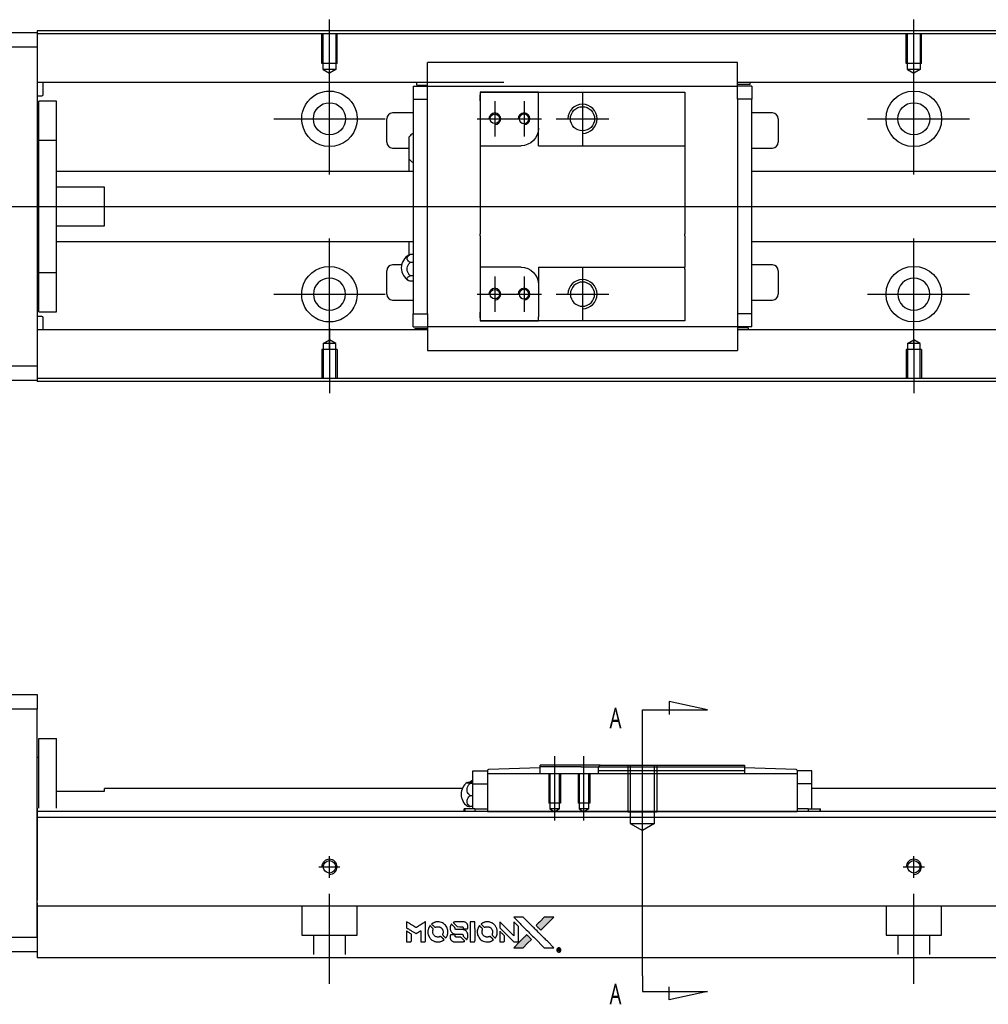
# Model space of a CAD drawing. Header units: millimetres. Extents: x -295 to 3135, y -1402 to 860.
# Tile 2 of 31: x -26 to 140, y -1397 to -1229. Entities that reach past the tile are written whole.
import ezdxf
from ezdxf.lldxf.tags import DXFTag

# ---------------------------------------------------------------- set-up
doc = ezdxf.new("R2010")
doc.units = ezdxf.units.MM
doc.layers.get('0').update_dxf_attribs({"linetype": 'CONTINUOUS'})
doc.styles.add('CHN', font='Microsoft JhengHei.ttf')
tags = doc.linetypes.add('DASHED', pattern=[25.72, 12.86, -12.86]).pattern_tags.tags
tags[6:7] = [DXFTag(74, 4), DXFTag(75, 0), DXFTag(340, '0'), DXFTag(46, 0.0), DXFTag(50, 0.0), DXFTag(44, 0.0), DXFTag(45, 0.0)]
tags[4:5] = [DXFTag(74, 4), DXFTag(75, 0), DXFTag(340, '0'), DXFTag(46, 0.0), DXFTag(50, 0.0), DXFTag(44, 0.0), DXFTag(45, 0.0)]
tags = doc.linetypes.add('HIDDEN', pattern=[0.5, 0.25, -0.25]).pattern_tags.tags
tags[6:7] = [DXFTag(74, 4), DXFTag(75, 0), DXFTag(340, '0'), DXFTag(46, 0.0), DXFTag(50, 0.0), DXFTag(44, 0.0), DXFTag(45, 0.0)]
tags[4:5] = [DXFTag(74, 4), DXFTag(75, 0), DXFTag(340, '0'), DXFTag(46, 0.0), DXFTag(50, 0.0), DXFTag(44, 0.0), DXFTag(45, 0.0)]

# ---------------------------------------------------------------- blocks, each defined once
blk = doc.blocks.new('MosionX logo(完整正式版)')
h = blk.add_hatch(color=22)
h.dxf.hatch_style = 1
h.paths.add_polyline_path([(-1416, 1831), (-1517, 1831), (-1619, 1831), (-1707, 1742, 0.000288), (-1740, 1709, 0.000479), (-1769, 1680, 0.000013), (-1794, 1654, 0.197177), (-1794, 1654, 0.197497), (-1794, 1653, 0.00004), (-1779, 1638, 0.000834), (-1763, 1622, 0.000506), (-1744, 1603), (-1694, 1552), (-1555, 1692)])
h.paths.add_polyline_path([(-1892, 1355), (-1942, 1405, 0.000476), (-1962, 1424, 0.000789), (-1978, 1441, 0.000035), (-1993, 1455, 0.19758), (-1993, 1456, 0.198396), (-1994, 1455, 0.000019), (-2014, 1435, 0.000582), (-2036, 1413, 0.000351), (-2062, 1387, 0.000108), (-2174, 1275, 0.000692), (-2230, 1218, 0.000077), (-2269, 1179, 0.197527), (-2269, 1178, 0.410181), (-2269, 1177, 0.000493), (-2248, 1177, 0.002424), (-2219, 1177, 0.000529), (-2169, 1177), (-2070, 1177), (-1981, 1266)])
at = {"color": 22}
for points in [[(-4562, 1668), (-4562, 1603), (-4545, 1592, -0.000297), (-4534, 1586, -0.000037), (-4510, 1571, -0.000043), (-4482, 1554, -0.000036), (-4452, 1535, 0.000044), (-4422, 1517, 0.000063), (-4396, 1501, 0.000035), (-4374, 1488, 0.0009), (-4368, 1484), (-4360, 1479), (-4348, 1486, 0.001175), (-4342, 1490, 0.000208), (-4329, 1498, 0.000225), (-4315, 1506, 0.000203), (-4300, 1516, -0.000711), (-4286, 1525, -0.001119), (-4274, 1532, -0.000263), (-4263, 1539, -0.04589), (-4262, 1539, -0.519312), (-4261, 1539, -0.001914), (-4261, 1521, -0.003124), (-4260, 1493, -0.000285), (-4260, 1421), (-4260, 1303), (-4219, 1303, 0.001727), (-4189, 1303, 0.025279), (-4179, 1303, 0.073886), (-4173, 1305, 0.07426), (-4167, 1308, 0.03264), (-4166, 1310, 0.01784), (-4164, 1311, 0.017712), (-4163, 1313, 0.026854), (-4162, 1315), (-4160, 1319), (-4160, 1526), (-4159, 1733), (-4162, 1731, -0.004595), (-4163, 1730, -0.00016), (-4169, 1726, -0.000298), (-4177, 1722, -0.000208), (-4185, 1717, 0.000986), (-4210, 1701, 0.00025), (-4250, 1676, 0.000268), (-4292, 1650, 0.000436), (-4329, 1627, -0.002932), (-4341, 1619, -0.004718), (-4351, 1613, -0.001113), (-4360, 1608, -0.227179), (-4361, 1608, -0.045982), (-4362, 1608, -0.000145), (-4374, 1616, -0.000825), (-4387, 1624, -0.000517), (-4403, 1634, 0.000056), (-4458, 1668, 0.000289), (-4488, 1687, 0.000481), (-4511, 1701, 0.000418), (-4535, 1715), (-4562, 1732)], [(-3917, 1731, 0.024131), (-3935, 1728, 0.022344), (-3954, 1723, 0.021883), (-3972, 1717, 0.020884), (-3990, 1709, 0.010669), (-4000, 1703, 0.010389), (-4011, 1697, 0.010913), (-4020, 1692, 0.022227), (-4026, 1687), (-4029, 1685), (-3996, 1653, 0.002452), (-3984, 1640, 0.003628), (-3972, 1630, 0.001662), (-3963, 1621, 0.070159), (-3960, 1619, 0.047671), (-3958, 1618, 0.018624), (-3956, 1618, 0.017921), (-3953, 1617, 0.018804), (-3950, 1617, 0.018255), (-3946, 1617, 0.041312), (-3943, 1617, 0.037164), (-3939, 1618, 0.012342), (-3935, 1620, -0.015101), (-3924, 1624, -0.035998), (-3916, 1626, -0.033244), (-3907, 1627, -0.011249), (-3894, 1627, -0.004059), (-3883, 1627, -0.019693), (-3877, 1627, -0.027943), (-3872, 1626, -0.014411), (-3866, 1624, -0.033089), (-3851, 1619, -0.033887), (-3838, 1613, -0.034021), (-3825, 1604, -0.033942), (-3814, 1594, -0.02816), (-3804, 1582, -0.035032), (-3796, 1570, -0.035269), (-3790, 1557, -0.029196), (-3785, 1543, -0.037862), (-3782, 1526, -0.043657), (-3782, 1510, -0.043064), (-3784, 1494, -0.035184), (-3790, 1477, 0.033699), (-3792, 1470, 0.052815), (-3793, 1463, 0.059167), (-3793, 1456, 0.058972), (-3791, 1450, 0.059208), (-3788, 1445, 0.021125), (-3783, 1439, 0.008691), (-3773, 1429, 0.000851), (-3749, 1405, 0.001873), (-3736, 1393, 0.013884), (-3730, 1387, 0.022355), (-3726, 1385, 0.341453), (-3725, 1385, 0.073011), (-3722, 1388, 0.004587), (-3714, 1399, 0.00748), (-3707, 1411, 0.016837), (-3702, 1420, 0.028606), (-3692, 1443, 0.031352), (-3685, 1465, 0.031004), (-3681, 1489, 0.0268), (-3680, 1514, 0.026698), (-3681, 1541, 0.03002), (-3686, 1566, 0.030357), (-3693, 1590, 0.028554), (-3703, 1614, 0.062944), (-3732, 1658, 0.062206), (-3772, 1694, 0.062448), (-3819, 1719, 0.064355), (-3870, 1731, 0.017377), (-3880, 1731, 0.008369), (-3893, 1731, 0.008367), (-3907, 1731, 0.01757)], [(-3516, 1731, 0.018538), (-3522, 1730, 0.010695), (-3530, 1729, 0.01068), (-3538, 1727, 0.017678), (-3544, 1725, 0.013849), (-3551, 1722, 0.011814), (-3559, 1719, 0.004513), (-3566, 1716, 0.290035), (-3566, 1715, 0.196418), (-3566, 1714, 0.000124), (-3554, 1702, 0.001477), (-3540, 1688, 0.000898), (-3524, 1671), (-3481, 1629), (-3427, 1628, -0.001471), (-3387, 1628, -0.028714), (-3374, 1627, -0.097073), (-3367, 1625, -0.084199), (-3361, 1620, -0.042698), (-3359, 1616, -0.053912), (-3357, 1612, -0.051004), (-3356, 1608, -0.032967), (-3355, 1602, 0.00807), (-3355, 1600, 0.003023), (-3355, 1596, 0.002994), (-3355, 1592, 0.003629), (-3355, 1588), (-3354, 1579), (-3313, 1579, 0.001618), (-3293, 1579, 0.005206), (-3280, 1579, 0.00535), (-3271, 1579, 0.060675), (-3268, 1580, 0.048484), (-3266, 1581, 0.02389), (-3264, 1582, 0.022812), (-3261, 1584, 0.02462), (-3259, 1586, 0.061781), (-3255, 1591, 0.080179), (-3253, 1596, 0.048561), (-3252, 1604, 0.010021), (-3251, 1619, 0.016602), (-3252, 1638, 0.031409), (-3254, 1653, 0.036474), (-3258, 1666, 0.03439), (-3263, 1679, 0.065928), (-3277, 1699, 0.069066), (-3296, 1715, 0.065697), (-3319, 1725, 0.051559), (-3346, 1731, 0.020904), (-3360, 1731, 0.000451), (-3431, 1731, 0.000419), (-3502, 1732, 0.022759)], [(-3202, 1517), (-3202, 1303), (-3160, 1303), (-3118, 1303), (-3113, 1306, 0.071429), (-3109, 1309, 0.054799), (-3105, 1313, 0.053585), (-3102, 1318, 0.060698), (-3101, 1323, 0.033975), (-3100, 1332, 0.000112), (-3100, 1441, 0.000726), (-3100, 1548, 0.001084), (-3101, 1641), (-3102, 1732), (-3152, 1732), (-3202, 1732)], [(-2860, 1730, 0.023681), (-2878, 1728, 0.022402), (-2896, 1723, 0.021929), (-2914, 1717, 0.020503), (-2931, 1709, 0.013745), (-2941, 1704, 0.009767), (-2952, 1698, 0.009658), (-2962, 1691, 0.027804), (-2968, 1687), (-2971, 1685), (-2939, 1653, 0.002053), (-2924, 1638, 0.006738), (-2914, 1628, 0.007826), (-2907, 1622, 0.063909), (-2903, 1619, 0.061532), (-2897, 1617, 0.068674), (-2891, 1617, 0.052072), (-2885, 1618, 0.019648), (-2875, 1621, -0.018366), (-2864, 1624, -0.0288), (-2854, 1626, -0.029061), (-2844, 1627, -0.019155), (-2832, 1627, -0.053809), (-2807, 1624, -0.058833), (-2784, 1615, -0.058566), (-2764, 1601, -0.052525), (-2746, 1582, -0.044733), (-2737, 1566, -0.040573), (-2729, 1547, -0.041123), (-2725, 1529, -0.04951), (-2725, 1511, -0.017369), (-2725, 1502, -0.024255), (-2727, 1495, -0.023787), (-2729, 1487, -0.015798), (-2732, 1479, 0.010631), (-2734, 1474, 0.033653), (-2735, 1470, 0.037806), (-2736, 1467, 0.016307), (-2736, 1462, 0.068179), (-2734, 1453, 0.095747), (-2731, 1446, 0.033418), (-2722, 1436, 0.002133), (-2695, 1409, 0.001452), (-2680, 1395, 0.012393), (-2673, 1388, 0.020479), (-2668, 1385, 0.344362), (-2667, 1385, 0.074287), (-2663, 1388, 0.005454), (-2656, 1400, 0.008391), (-2649, 1412, 0.017097), (-2643, 1422, 0.027375), (-2635, 1442, 0.02835), (-2628, 1463, 0.027723), (-2624, 1485, 0.023913), (-2623, 1509, 0.027047), (-2623, 1537, 0.031685), (-2627, 1563, 0.032425), (-2634, 1588, 0.031013), (-2644, 1612, 0.037914), (-2661, 1641, 0.040153), (-2682, 1667, 0.039834), (-2707, 1688, 0.036173), (-2736, 1707, 0.040752), (-2765, 1719, 0.035885), (-2796, 1728, 0.035491), (-2828, 1731, 0.037615)], [(-2572, 1669), (-2572, 1604), (-2422, 1453), (-2271, 1303), (-2229, 1303, 0.0008), (-2202, 1303, 0.010795), (-2192, 1303, 0.030495), (-2186, 1304, 0.080372), (-2183, 1305, 0.03816), (-2179, 1308, 0.041799), (-2176, 1310, 0.042486), (-2174, 1314, 0.042078), (-2172, 1317, 0.099276), (-2170, 1322, 0.003302), (-2170, 1343, 0.002586), (-2170, 1380, 0.000204), (-2170, 1477), (-2170, 1633), (-2221, 1683), (-2271, 1733), (-2271, 1583), (-2272, 1433), (-2419, 1582, 0.000253), (-2476, 1639, 0.000412), (-2524, 1687, 0.000041), (-2567, 1730, 0.041338), (-2570, 1732), (-2572, 1734)], [(-2150, 1708, -0.000056), (-2089, 1647, -0.000021), (-2004, 1562, -0.000021), (-1911, 1469, -0.000025), (-1823, 1381), (-1619, 1177), (-1518, 1177), (-1417, 1177), (-1553, 1315, 0.000274), (-1619, 1381, 0.000123), (-1705, 1467, 0.000121), (-1797, 1559, 0.000165), (-1879, 1641), (-2068, 1831), (-2170, 1831), (-2272, 1831)], [(-1707, 1742, 0.000288), (-1740, 1709, 0.000479), (-1769, 1680, 0.000013), (-1794, 1654, 0.197177), (-1794, 1654, 0.197497), (-1794, 1653, 0.00004), (-1779, 1638, 0.000836), (-1763, 1622, 0.000505), (-1744, 1603), (-1694, 1552), (-1555, 1692), (-1416, 1831), (-1517, 1831), (-1619, 1831)], [(-4562, 1417), (-4562, 1303), (-4521, 1303, 0.000842), (-4494, 1303, 0.010591), (-4484, 1303, 0.028995), (-4479, 1303, 0.069543), (-4475, 1305, 0.051063), (-4471, 1307, 0.039932), (-4468, 1310, 0.039414), (-4465, 1314, 0.045845), (-4462, 1318, 0.094811), (-4461, 1322, 0.007124), (-4461, 1333, 0.004713), (-4461, 1352, 0.000534), (-4461, 1395), (-4461, 1469), (-4471, 1475, 0.000828), (-4502, 1494, 0.000879), (-4532, 1513, 0.000048), (-4561, 1530, 0.137596), (-4562, 1531, 0.413028), (-4562, 1530, 0.000016), (-4562, 1497, 0.000623), (-4562, 1460, 0.000374)], [(-4068, 1643, 0.064158), (-4094, 1594, 0.06356), (-4108, 1539, 0.064004), (-4107, 1483, 0.066747), (-4091, 1429, 0.04321), (-4073, 1396, 0.044737), (-4050, 1367, 0.044901), (-4021, 1342, 0.044184), (-3989, 1323, 0.026293), (-3965, 1313, 0.033344), (-3941, 1306, 0.033227), (-3917, 1303, 0.025815), (-3890, 1302, 0.023119), (-3864, 1304, 0.031044), (-3841, 1308, 0.031337), (-3819, 1315, 0.024258), (-3796, 1325, 0.015622), (-3788, 1329, 0.008495), (-3778, 1335, 0.008415), (-3769, 1341, 0.020814), (-3763, 1346), (-3760, 1348), (-3791, 1379, 0.002843), (-3814, 1403, 0.033917), (-3823, 1411, 0.087906), (-3831, 1414, 0.073302), (-3839, 1416, 0.022047), (-3843, 1415, 0.026465), (-3847, 1415, 0.022233), (-3851, 1414, 0.009985), (-3857, 1412, -0.039011), (-3876, 1407, -0.044398), (-3896, 1406, -0.045096), (-3915, 1408, -0.04265), (-3934, 1413, -0.071154), (-3961, 1428, -0.068827), (-3983, 1450, -0.068713), (-3998, 1476, -0.070507), (-4005, 1506, -0.028605), (-4006, 1519, -0.031418), (-4005, 1531, -0.031044), (-4002, 1544, -0.02668), (-3998, 1556, 0.038913), (-3996, 1564, 0.043732), (-3995, 1571, 0.047754), (-3995, 1578, 0.075756), (-3997, 1583, 0.07294), (-3999, 1586, 0.003456), (-4006, 1594, 0.005023), (-4017, 1605, 0.002422), (-4030, 1619, 0.000819), (-4042, 1631, 0.001349), (-4053, 1641, 0.0001), (-4062, 1650, 0.205335), (-4062, 1651, 0.219821), (-4063, 1650, 0.002494), (-4064, 1648, 0.007089), (-4066, 1646, 0.004494)], [(-3610, 1675, 0.023289), (-3616, 1665, 0.026845), (-3621, 1655, 0.026047), (-3626, 1644, 0.019751), (-3629, 1631, 0.013249), (-3631, 1624, 0.025169), (-3631, 1618, 0.016532), (-3632, 1611, 0.002937), (-3632, 1598, 0.003317), (-3632, 1586, 0.011808), (-3631, 1578, 0.01777), (-3631, 1572, 0.021476), (-3630, 1567, 0.04325), (-3623, 1544, 0.045753), (-3612, 1523, 0.04649), (-3598, 1505, 0.047672), (-3581, 1490, 0.025315), (-3573, 1485, 0.015208), (-3564, 1480, 0.01512), (-3554, 1476, 0.022488), (-3546, 1473, 0.027857), (-3532, 1469, 0.034138), (-3519, 1467, 0.014286), (-3499, 1467, 0.00124), (-3449, 1467, -0.00103), (-3418, 1467, -0.002552), (-3396, 1466, -0.001594), (-3379, 1466, -0.047676), (-3374, 1466, -0.085307), (-3367, 1463, -0.097789), (-3361, 1457, -0.085947), (-3357, 1450, -0.051339), (-3356, 1440, 0.014634), (-3355, 1436, 0.015028), (-3355, 1433, 0.014927), (-3354, 1430, 0.059415), (-3353, 1429, 0.070595), (-3351, 1425, 0.00028), (-3315, 1389, 0.000111), (-3279, 1352, 0.200239), (-3277, 1352, 0.268906), (-3276, 1352, 0.001866), (-3271, 1361, 0.007532), (-3267, 1370, 0.017818), (-3263, 1376, 0.013256), (-3261, 1383, 0.011636), (-3258, 1391, 0.011528), (-3256, 1399, 0.012303), (-3254, 1407, 0.0423), (-3252, 1419, 0.013657), (-3252, 1437, 0.013857), (-3252, 1455, 0.037428), (-3254, 1468, 0.014927), (-3256, 1477, 0.0122), (-3259, 1486, 0.012518), (-3262, 1494, 0.023062), (-3265, 1501, 0.065961), (-3281, 1525, 0.06055), (-3304, 1545, 0.059676), (-3331, 1559, 0.060497), (-3360, 1567, 0.025683), (-3367, 1567, 0.001528), (-3386, 1567, 0.002124), (-3410, 1568, 0.001173), (-3439, 1568, -0.000809), (-3490, 1568, -0.017164), (-3506, 1568, -0.063931), (-3514, 1570, -0.108429), (-3520, 1573, -0.052941), (-3523, 1577, -0.063675), (-3525, 1582, -0.050562), (-3526, 1587, -0.020337), (-3527, 1595, 0.009897), (-3528, 1599, 0.016482), (-3528, 1603, 0.019019), (-3529, 1606, 0.06043), (-3530, 1608, 0.076267), (-3533, 1613, 0.00054), (-3566, 1646, 0.000307), (-3601, 1680, 0.142594), (-3604, 1681, 0.232419), (-3604, 1681, 0.022995), (-3606, 1680, 0.024627), (-3608, 1678, 0.015407)], [(-3011, 1643, 0.018008), (-3017, 1634, 0.009842), (-3023, 1622, 0.009807), (-3030, 1610, 0.015716), (-3035, 1599, 0.048467), (-3047, 1561, 0.045841), (-3052, 1520, 0.046006), (-3049, 1479, 0.049638), (-3039, 1441, 0.064819), (-3012, 1391, 0.06695), (-2974, 1350, 0.066691), (-2926, 1320, 0.063505), (-2872, 1304, 0.03135), (-2858, 1302, 0.010439), (-2837, 1302, 0.010391), (-2817, 1302, 0.032408), (-2803, 1304, 0.015696), (-2787, 1307, 0.018095), (-2771, 1312, 0.018551), (-2757, 1317, 0.018352), (-2743, 1323, 0.015568), (-2733, 1328, 0.009832), (-2723, 1334, 0.009795), (-2713, 1341, 0.023727), (-2706, 1346), (-2703, 1348), (-2734, 1379, 0.001528), (-2751, 1397, 0.010022), (-2760, 1406, 0.019586), (-2766, 1411, 0.061865), (-2771, 1413, 0.055054), (-2777, 1415, 0.061607), (-2784, 1416, 0.048725), (-2792, 1415, 0.020221), (-2802, 1412, -0.017722), (-2813, 1409, -0.02685), (-2822, 1407, -0.02759), (-2832, 1406, -0.020233), (-2843, 1406, -0.04793), (-2864, 1409, -0.048386), (-2883, 1416, -0.047866), (-2901, 1426, -0.044964), (-2917, 1440, -0.04333), (-2931, 1457, -0.050921), (-2941, 1475, -0.051473), (-2946, 1495, -0.0459), (-2948, 1516, -0.019014), (-2948, 1526, -0.024114), (-2947, 1535, -0.025081), (-2945, 1544, -0.023892), (-2942, 1553, 0.008624), (-2939, 1560, 0.026486), (-2938, 1564, 0.035074), (-2937, 1568, 0.02756), (-2937, 1573, 0.087163), (-2939, 1580, 0.073291), (-2942, 1587, 0.028074), (-2951, 1596, 0.002594), (-2973, 1619), (-3005, 1651)], [(-2572, 1416), (-2572, 1303), (-2530, 1303), (-2488, 1303), (-2483, 1306, 0.03146), (-2480, 1308, 0.026444), (-2478, 1310, 0.026444), (-2476, 1312, 0.031457), (-2475, 1314), (-2472, 1319), (-2471, 1375), (-2471, 1431), (-2521, 1481, 0.000745), (-2540, 1499, 0.001228), (-2556, 1515, 0.000087), (-2571, 1529, 0.195134), (-2571, 1530, 0.412117), (-2572, 1529, 0.000048), (-2572, 1496, 0.00109), (-2572, 1460, 0.000653)], [(-3615, 1454, 0.065483), (-3620, 1451, 0.053271), (-3625, 1447, 0.052018), (-3628, 1443, 0.0556), (-3631, 1437, 0.036839), (-3632, 1434, 0.026922), (-3632, 1430, 0.016905), (-3633, 1424, 0.004317), (-3633, 1416, 0.016369), (-3632, 1397, 0.029936), (-3630, 1382, 0.03418), (-3627, 1369, 0.031327), (-3621, 1356, 0.046935), (-3612, 1340, 0.054053), (-3600, 1327, 0.053701), (-3585, 1317, 0.045364), (-3568, 1309, 0.032479), (-3552, 1305, 0.03386), (-3537, 1303, 0.013578), (-3512, 1303, 0.001155), (-3450, 1303, 0.000413), (-3396, 1303, 0.005008), (-3375, 1304, 0.013199), (-3364, 1304, 0.033956), (-3355, 1305, 0.013909), (-3347, 1308, 0.010864), (-3337, 1310, 0.010938), (-3329, 1313, 0.028702), (-3323, 1316), (-3318, 1318), (-3362, 1362), (-3405, 1406), (-3455, 1406, -0.001504), (-3477, 1406, -0.00328), (-3493, 1406, -0.001901), (-3506, 1406, -0.061333), (-3510, 1407, -0.063621), (-3514, 1409, -0.048633), (-3518, 1412, -0.046769), (-3522, 1415, -0.047961), (-3525, 1420, -0.02678), (-3526, 1424, -0.050957), (-3527, 1427, -0.029398), (-3528, 1431, -0.00401), (-3528, 1441), (-3529, 1456), (-3569, 1456, 0.001061), (-3593, 1456, 0.009147), (-3604, 1455, 0.020721), (-3611, 1455, 0.051619)], [(-2062, 1387, 0.000108), (-2174, 1275, 0.000692), (-2230, 1218, 0.000077), (-2269, 1179, 0.197527), (-2269, 1178, 0.410182), (-2269, 1177, 0.000493), (-2248, 1177, 0.002424), (-2219, 1177, 0.000529), (-2170, 1177), (-2070, 1177), (-1981, 1266), (-1892, 1355), (-1942, 1405, 0.000476), (-1962, 1424, 0.000789), (-1978, 1441, 0.000035), (-1993, 1455, 0.19758), (-1993, 1456, 0.198396), (-1994, 1455, 0.000019), (-2014, 1435, 0.000582), (-2036, 1413, 0.000351)], [(-1319, 1173, 0.082374), (-1332, 1167, 0.083404), (-1342, 1157, 0.082663), (-1349, 1145, 0.07897), (-1351, 1130, 0.084941), (-1349, 1114, 0.08953), (-1341, 1100, 0.090743), (-1329, 1090, 0.090193), (-1313, 1085, 0.10067), (-1296, 1085, 0.099454), (-1281, 1093, 0.097736), (-1269, 1106, 0.09365), (-1263, 1122, 0.07584), (-1263, 1135, 0.068415), (-1267, 1148, 0.068328), (-1274, 1159, 0.075277), (-1283, 1168, 0.059367), (-1291, 1172, 0.048986), (-1300, 1174, 0.048519), (-1310, 1174, 0.055347)], [(-1325, 1129), (-1325, 1104), (-1322, 1104), (-1319, 1104), (-1319, 1114), (-1319, 1125), (-1313, 1125), (-1306, 1126), (-1302, 1119, -0.003356), (-1300, 1116, -0.002757), (-1298, 1113, -0.002784), (-1296, 1110, -0.007382), (-1295, 1108, 0.019487), (-1294, 1105, 0.098302), (-1293, 1104, 0.116932), (-1291, 1104, 0.032798), (-1289, 1104), (-1285, 1104), (-1288, 1108, 0.005748), (-1289, 1111, 0.002522), (-1291, 1114, 0.002495), (-1293, 1117, 0.00334), (-1295, 1120), (-1299, 1126), (-1296, 1128, 0.066516), (-1292, 1130, 0.085926), (-1290, 1133, 0.082934), (-1289, 1137, 0.05747), (-1289, 1141, 0.023576), (-1289, 1144, 0.043538), (-1289, 1146, 0.050891), (-1290, 1148, 0.049897), (-1291, 1149, 0.067884), (-1295, 1152, 0.077412), (-1298, 1154, 0.049266), (-1304, 1154, 0.012208), (-1313, 1155), (-1325, 1155)], [(-1298, 1147, -0.120545), (-1296, 1144, -0.09136), (-1295, 1141, -0.087576), (-1296, 1137, -0.098026), (-1297, 1134, -0.079907), (-1299, 1133, -0.087697), (-1300, 1132, -0.041371), (-1303, 1132, -0.005557), (-1309, 1132), (-1319, 1131), (-1319, 1140), (-1319, 1149), (-1310, 1149, -0.007471), (-1305, 1149, -0.035301), (-1302, 1148, -0.060486), (-1300, 1148, -0.063546)]]:
    blk.add_lwpolyline(points, format="xyb", close=True, dxfattribs=at)

msp = doc.modelspace()

# ---------------------------------------------------------------- linework, layer by layer
for p, q in [((27.29, -1239.67), (27.29, -1228.54)), ((127.29, -1237.67), (127.29, -1228.54)), ((27.29, -1255.02), (27.29, -1235.97)), ((127.29, -1255.02), (127.29, -1235.97)), ((70.59, -1241), (70.59, -1250)), ((55.59, -1242.5), (55.59, -1248.5)), ((60.59, -1242.5), (60.59, -1248.5)), ((17.76, -1245.5), (36.81, -1245.5)), ((52.59, -1245.5), (58.59, -1245.5)), ((57.59, -1245.5), (63.59, -1245.5)), ((66.09, -1245.5), (75.09, -1245.5)), ((119.34, -1245.5), (136.81, -1245.5)), ((-61.71, -1260.5), (51.72, -1260.5)), ((51.72, -1260.5), (593.29, -1260.5)), ((27.29, -1285.02), (27.29, -1265.97)), ((127.29, -1285.02), (127.29, -1265.97)), ((70.59, -1271), (70.59, -1280)), ((55.59, -1272.5), (55.59, -1278.5)), ((60.59, -1272.5), (60.59, -1278.5)), ((17.76, -1275.5), (36.81, -1275.5)), ((52.59, -1275.5), (58.59, -1275.5)), ((57.59, -1275.5), (63.59, -1275.5)), ((66.09, -1275.5), (75.09, -1275.5)), ((119.34, -1275.5), (136.81, -1275.5)), ((27.29, -1281.33), (27.29, -1292.45)), ((127.29, -1283.33), (127.29, -1292.45)), ((91.99, -1346.62), (85.4, -1345.19)), ((85.4, -1345.19), (85.4, -1347.42)), ((80.84, -1346.62), (91.99, -1346.62)), ((80.84, -1349.26), (80.84, -1346.62)), ((80.84, -1392.13), (80.84, -1349.26)), ((80.84, -1369.06), (80.84, -1353.06)), ((65.84, -1365.56), (65.84, -1354.56)), ((70.84, -1365.56), (70.84, -1354.56)), ((80.84, -1392.13), (80.84, -1394.77)), ((85.4, -1396.2), (85.4, -1393.97)), ((80.84, -1394.77), (91.99, -1394.77)), ((91.99, -1394.77), (85.4, -1396.2))]:
    msp.add_line(p, q)
at = {"linetype": 'Continuous'}
for p, q in [((-81.71, -1230.75), (-22.71, -1230.75)), ((59.43, -1230.45), (-22.71, -1230.45)), ((-22.71, -1230.45), (-22.71, -1230.75)), ((-22.71, -1230.75), (-22.71, -1233.25)), ((59.3, -1230.95), (-22.71, -1230.95)), ((577.29, -1230.95), (59.3, -1230.95)), ((577.29, -1230.45), (59.43, -1230.45)), ((-22.71, -1233.25), (-81.71, -1233.25)), ((-22.71, -1233.25), (-22.71, -1287.75)), ((44.09, -1239.59), (44.09, -1235.89)), ((97.09, -1235.89), (44.09, -1235.89)), ((97.09, -1235.89), (44.09, -1235.89)), ((97.09, -1236.02), (97.09, -1235.89)), ((97.09, -1239.59), (97.09, -1236.02)), ((57.16, -1239.28), (-22.71, -1239.28)), ((-21.71, -1241.36), (-21.71, -1239.28)), ((44.09, -1239.28), (40.72, -1239.28)), ((42.24, -1239.72), (42.24, -1239.28)), ((42.24, -1239.72), (44.09, -1239.72)), ((44.09, -1239.92), (44.09, -1239.59)), ((577.29, -1239.28), (97.09, -1239.28)), ((100.45, -1239.28), (97.09, -1239.28)), ((97.09, -1239.92), (97.09, -1239.59)), ((99.27, -1239.62), (97.09, -1239.62)), ((99.27, -1239.62), (99.27, -1239.28)), ((41.59, -1239.92), (41.59, -1242.12)), ((41.59, -1239.92), (44.09, -1239.92)), ((44.09, -1240.92), (44.09, -1239.92)), ((44.09, -1239.92), (97.09, -1239.92)), ((44.09, -1242.12), (44.09, -1240.92)), ((53.09, -1240.92), (53.09, -1242.42)), ((63.09, -1240.92), (53.09, -1240.92)), ((53.09, -1240.92), (63.09, -1240.92)), ((63.09, -1240.92), (88.09, -1240.92)), ((63.09, -1241.62), (63.09, -1240.92)), ((88.09, -1240.92), (88.09, -1241.92)), ((99.59, -1239.92), (97.09, -1239.92)), ((97.09, -1240.92), (97.09, -1239.92)), ((97.09, -1242.12), (97.09, -1240.92)), ((99.59, -1239.92), (99.59, -1242.12)), ((-22.71, -1241.56), (-21.91, -1241.56)), ((-19.41, -1242.5), (-22.41, -1242.5)), ((-19.41, -1242.5), (-22.41, -1242.5)), ((-22.41, -1249.18), (-22.41, -1242.5)), ((-22.41, -1249.18), (-22.41, -1242.5)), ((-19.41, -1249.18), (-19.41, -1242.5)), ((-19.41, -1249.18), (-19.41, -1242.5)), ((41.59, -1242.12), (44.09, -1242.12)), ((41.59, -1242.12), (41.59, -1278.87)), ((44.09, -1242.6), (44.09, -1242.12)), ((44.09, -1242.6), (44.09, -1242.17)), ((44.09, -1278.39), (44.09, -1242.6)), ((53.09, -1242.42), (53.09, -1241.42)), ((53.09, -1242.42), (53.09, -1250.1)), ((63.09, -1247.1), (63.09, -1241.62)), ((88.09, -1241.92), (88.09, -1249.8)), ((97.09, -1242.12), (97.09, -1242.6)), ((99.59, -1242.12), (97.09, -1242.12)), ((97.09, -1242.17), (97.09, -1242.6)), ((97.09, -1242.6), (97.09, -1278.39)), ((99.59, -1278.87), (99.59, -1242.12)), ((41.59, -1244.5), (38.09, -1244.5)), ((103.09, -1244.5), (99.59, -1244.5)), ((37.09, -1249.5), (37.09, -1245.5)), ((104.09, -1245.5), (104.09, -1249.5)), ((63.09, -1250.1), (63.09, -1247.1)), ((-22.41, -1249.75), (-22.71, -1249.75)), ((-22.41, -1249.75), (-22.71, -1249.75)), ((-22.41, -1271.81), (-22.41, -1249.18)), ((-22.41, -1249.18), (-19.41, -1249.18)), ((-22.41, -1271.81), (-22.41, -1249.18)), ((-19.41, -1271.81), (-19.41, -1249.18)), ((-19.41, -1271.81), (-19.41, -1249.18)), ((40.94, -1252.42), (40.94, -1248.57)), ((88.09, -1249.8), (88.09, -1250.1)), ((38.09, -1250.5), (40.94, -1250.5)), ((53.09, -1250.1), (53.09, -1255.5)), ((53.09, -1250.1), (60.09, -1250.1)), ((63.09, -1250.1), (88.09, -1250.1)), ((88.09, -1250.1), (88.09, -1255.5)), ((99.59, -1250.5), (103.09, -1250.5)), ((40.94, -1254.5), (40.94, -1252.42)), ((40.94, -1254.5), (40.94, -1252.42)), ((40.94, -1254.5), (40.94, -1252.42)), ((41.59, -1254.5), (-19.41, -1254.5)), ((577.29, -1254.5), (99.59, -1254.5)), ((53.09, -1255.5), (53.09, -1255.8)), ((53.09, -1255.8), (53.09, -1265.2)), ((88.09, -1255.5), (88.09, -1255.8)), ((88.09, -1255.8), (88.09, -1265.2)), ((-11.21, -1257.18), (-19.41, -1257.18)), ((-11.21, -1263.81), (-11.21, -1257.18)), ((-19.41, -1263.81), (-11.21, -1263.81)), ((-19.41, -1266.5), (41.59, -1266.5)), ((40.94, -1268.82), (40.94, -1266.5)), ((53.09, -1265.5), (53.09, -1265.2)), ((53.09, -1265.5), (53.09, -1270.9)), ((88.09, -1265.5), (88.09, -1265.2)), ((88.09, -1265.5), (88.09, -1270.9)), ((99.59, -1266.5), (577.29, -1266.5)), ((41.59, -1268.7), (41.13, -1268.7)), ((41.13, -1270.05), (41.59, -1270.05)), ((-22.71, -1271.25), (-22.41, -1271.25)), ((-22.71, -1271.25), (-22.41, -1271.25)), ((37.09, -1275.5), (37.09, -1271.5)), ((39.64, -1270.5), (38.09, -1270.5)), ((60.09, -1270.9), (53.09, -1270.9)), ((53.09, -1270.9), (53.09, -1278.57)), ((63.09, -1270.9), (63.09, -1273.9)), ((63.09, -1270.9), (88.09, -1270.9)), ((88.09, -1271.2), (88.09, -1270.9)), ((88.09, -1271.2), (88.09, -1279.07)), ((103.09, -1270.5), (99.59, -1270.5)), ((104.09, -1271.5), (104.09, -1275.5)), ((-22.41, -1271.81), (-19.41, -1271.81)), ((-22.41, -1278.5), (-22.41, -1271.81)), ((-22.41, -1278.5), (-22.41, -1271.81)), ((-19.41, -1278.5), (-19.41, -1271.81)), ((-19.41, -1278.5), (-19.41, -1271.81)), ((41.59, -1272.35), (41.13, -1272.35)), ((41.59, -1273.29), (41.13, -1273.29)), ((63.09, -1273.9), (63.09, -1279.37)), ((38.09, -1276.5), (41.59, -1276.5)), ((99.59, -1276.5), (103.09, -1276.5)), ((44.09, -1278.87), (44.09, -1278.39)), ((44.09, -1278.83), (44.09, -1278.39)), ((97.09, -1278.39), (97.09, -1278.83)), ((97.09, -1278.39), (97.09, -1278.87)), ((-21.91, -1279.34), (-22.71, -1279.34)), ((-22.41, -1278.5), (-19.41, -1278.5)), ((-22.41, -1278.5), (-19.41, -1278.5)), ((-21.71, -1281.62), (-21.71, -1279.54)), ((41.59, -1281.07), (41.59, -1278.87)), ((41.59, -1278.87), (44.09, -1278.87)), ((44.09, -1278.87), (44.09, -1280.07)), ((44.09, -1280.07), (44.09, -1281.07)), ((53.09, -1278.57), (53.09, -1280.07)), ((53.09, -1279.57), (53.09, -1278.57)), ((53.09, -1280.07), (63.09, -1280.07)), ((63.09, -1280.07), (53.09, -1280.07)), ((63.09, -1280.07), (63.09, -1279.37)), ((88.09, -1280.07), (63.09, -1280.07)), ((88.09, -1279.07), (88.09, -1280.07)), ((97.09, -1278.87), (97.09, -1280.07)), ((99.59, -1278.87), (97.09, -1278.87)), ((97.09, -1280.07), (97.09, -1281.07)), ((99.59, -1281.07), (99.59, -1278.87)), ((44.09, -1281.62), (-22.71, -1281.62)), ((44.09, -1281.62), (41.05, -1281.62)), ((41.59, -1281.07), (44.09, -1281.07)), ((41.9, -1281.37), (44.09, -1281.37)), ((41.9, -1281.37), (41.9, -1281.62)), ((44.09, -1281.07), (44.09, -1281.4)), ((97.09, -1281.07), (44.09, -1281.07)), ((44.09, -1281.4), (44.09, -1284.98)), ((99.59, -1281.07), (97.09, -1281.07)), ((97.09, -1281.07), (97.09, -1281.4)), ((98.93, -1281.27), (97.09, -1281.27)), ((97.09, -1281.4), (97.09, -1284.98)), ((577.29, -1281.62), (97.09, -1281.62)), ((100.13, -1281.62), (97.09, -1281.62)), ((98.93, -1281.27), (98.93, -1281.62)), ((44.09, -1284.98), (44.09, -1285.11)), ((44.09, -1285.11), (97.09, -1285.11)), ((44.09, -1285.11), (97.09, -1285.11)), ((97.09, -1284.98), (97.09, -1285.1)), ((-81.71, -1287.75), (-22.71, -1287.75)), ((-22.71, -1287.75), (-22.71, -1290.25)), ((-22.71, -1290.25), (-81.71, -1290.25)), ((44.17, -1289.95), (-22.71, -1289.95)), ((-22.71, -1290.25), (-22.71, -1290.45)), ((577.29, -1289.95), (44.17, -1289.95)), ((44.04, -1290.45), (-22.71, -1290.45)), ((577.29, -1290.45), (44.04, -1290.45)), ((-81.71, -1344.01), (-22.71, -1344.01)), ((-22.71, -1344.01), (-22.71, -1346.51)), ((-22.71, -1346.51), (-81.71, -1346.51)), ((-22.71, -1385.51), (-22.71, -1346.51)), ((-22.41, -1351.51), (-19.41, -1351.51)), ((-22.41, -1363.46), (-22.41, -1351.51)), ((-22.41, -1351.51), (-19.41, -1351.51)), ((-22.41, -1363.46), (-22.41, -1351.51)), ((-19.41, -1363.46), (-19.41, -1351.51)), ((-19.41, -1363.46), (-19.41, -1351.51)), ((-22.41, -1354.76), (-22.71, -1354.76)), ((-22.41, -1354.76), (-22.71, -1354.76)), ((51.84, -1359.26), (51.84, -1357.06)), ((51.84, -1357.06), (54.34, -1357.06)), ((54.34, -1357.06), (54.34, -1356.99)), ((54.34, -1357.06), (54.34, -1357.56)), ((54.34, -1357.56), (54.34, -1362.06)), ((107.34, -1357.56), (54.34, -1357.56)), ((63.34, -1356.56), (54.53, -1356.79)), ((73.64, -1356.06), (63.34, -1356.06)), ((63.34, -1356.36), (63.34, -1356.06)), ((63.34, -1356.56), (63.34, -1356.36)), ((70.34, -1356.36), (63.34, -1356.36)), ((63.34, -1357.56), (63.34, -1356.56)), ((70.34, -1356.36), (73.34, -1356.36)), ((73.64, -1356.06), (73.34, -1356.36)), ((73.34, -1357.06), (73.34, -1356.36)), ((98.34, -1357.06), (73.34, -1357.06)), ((73.34, -1357.56), (73.34, -1357.06)), ((73.64, -1356.06), (98.34, -1356.06)), ((98.34, -1356.06), (98.34, -1357.06)), ((107.14, -1356.79), (98.34, -1356.56)), ((98.34, -1357.06), (98.34, -1357.56)), ((107.34, -1356.99), (107.34, -1357.06)), ((107.34, -1357.06), (107.34, -1357.56)), ((109.84, -1357.06), (107.34, -1357.06)), ((107.34, -1357.56), (107.34, -1362.06)), ((109.84, -1359.26), (109.84, -1357.06)), ((51.38, -1358.95), (51.84, -1358.95)), ((51.84, -1359.19), (51.38, -1359.19)), ((51.84, -1359.26), (54.34, -1359.26)), ((51.84, -1362.56), (51.84, -1359.26)), ((107.34, -1359.26), (107.34, -1362.53)), ((109.84, -1359.26), (107.34, -1359.26)), ((109.84, -1362.56), (109.84, -1359.26)), ((-19.41, -1360.51), (-11.21, -1360.51)), ((50.05, -1360.06), (-11.21, -1360.06)), ((-11.21, -1360.51), (-11.21, -1360.06)), ((577.29, -1360.06), (109.84, -1360.06)), ((110.11, -1360.06), (109.84, -1360.06)), ((51.84, -1361.3), (51.38, -1361.3)), ((51.84, -1363.56), (51.84, -1362.56)), ((54.34, -1362.06), (54.34, -1363.82)), ((107.34, -1362.53), (107.34, -1363.82)), ((109.84, -1363.56), (109.84, -1362.56)), ((76.54, -1364.01), (-22.71, -1364.01)), ((50.45, -1363.56), (50.34, -1363.56)), ((50.34, -1364.01), (50.34, -1363.56)), ((52.15, -1363.56), (50.45, -1363.56)), ((50.45, -1363.56), (50.45, -1364.01)), ((51.84, -1363.17), (51.38, -1363.17)), ((52.15, -1363.56), (54.34, -1363.56)), ((52.15, -1363.56), (52.15, -1364.01)), ((54.34, -1363.82), (54.34, -1363.99)), ((54.34, -1363.99), (107.34, -1363.99)), ((54.34, -1363.99), (54.34, -1364.01)), ((577.29, -1364.01), (76.54, -1364.01)), ((109.18, -1363.56), (107.34, -1363.56)), ((107.34, -1363.82), (107.34, -1363.98)), ((107.34, -1363.99), (107.34, -1364.01)), ((109.18, -1363.56), (111.22, -1363.56)), ((109.18, -1363.56), (109.18, -1364.01)), ((111.22, -1363.56), (111.34, -1363.56)), ((111.22, -1363.56), (111.22, -1364.01)), ((111.34, -1364.01), (111.34, -1363.56)), ((577.29, -1365.01), (-22.71, -1365.01)), ((-22.71, -1379.66), (-22.71, -1386.46)), ((72.38, -1380.21), (-22.71, -1380.21)), ((577.29, -1380.21), (72.38, -1380.21)), ((-37.71, -1385.51), (-22.71, -1385.51)), ((-22.71, -1386.46), (-22.71, -1389.01)), ((-22.71, -1388.01), (-37.71, -1388.01)), ((70.13, -1389.01), (-22.71, -1389.01)), ((577.29, -1389.01), (70.13, -1389.01))]:
    msp.add_line(p, q, dxfattribs=at)
at = {"linetype": 'DASHED'}
for p, q in [((-22.71, -1230.75), (-22.71, -1230.95)), ((-22.71, -1230.95), (-22.71, -1231.95)), ((-22.71, -1231.95), (-22.71, -1238.28)), ((-22.71, -1238.28), (-22.71, -1239.28)), ((-22.71, -1239.28), (-22.71, -1240.82)), ((-22.71, -1240.82), (-22.71, -1244.38)), ((44.09, -1240.02), (44.09, -1240.02)), ((97.09, -1240.02), (97.09, -1240.02)), ((-22.71, -1244.38), (-22.71, -1246.3)), ((-22.71, -1246.3), (-22.71, -1274.6)), ((40.94, -1268.92), (40.94, -1266.5)), ((40.94, -1268.92), (40.94, -1268.82)), ((-22.71, -1274.6), (-22.71, -1276.52)), ((-22.71, -1276.52), (-22.71, -1280.08)), ((-22.71, -1280.08), (-22.71, -1281.62)), ((-22.71, -1281.62), (-22.71, -1282.62)), ((44.09, -1280.97), (44.09, -1280.97)), ((97.09, -1280.97), (97.09, -1280.97)), ((-22.71, -1282.62), (-22.71, -1288.95)), ((-22.71, -1288.95), (-22.71, -1289.95)), ((-22.71, -1289.95), (-22.71, -1290.25)), ((51.84, -1357.06), (51.84, -1357.06)), ((54.34, -1357.06), (54.34, -1357.06)), ((54.34, -1357.16), (54.34, -1357.16)), ((54.34, -1357.56), (54.34, -1359.26)), ((107.34, -1357.06), (107.34, -1357.06)), ((107.34, -1357.16), (107.34, -1357.16)), ((107.34, -1357.56), (107.34, -1359.26)), ((109.84, -1357.06), (109.84, -1357.06)), ((-22.71, -1363.46), (-22.71, -1364.46)), ((-22.71, -1364.46), (-22.71, -1379.16)), ((-22.71, -1385.51), (-22.71, -1388.01))]:
    msp.add_line(p, q, dxfattribs=at)
at = {"linetype": 'DASHED', "ltscale": 0.1}
for p, q in [((25.99, -1236.04), (25.99, -1231.04)), ((26.21, -1237.04), (26.21, -1231.04)), ((28.36, -1231.04), (28.36, -1237.04)), ((28.59, -1236.04), (28.59, -1231.04)), ((125.99, -1236.04), (125.99, -1231.04)), ((126.21, -1237.04), (126.21, -1231.04)), ((128.36, -1231.04), (128.36, -1237.04)), ((128.59, -1236.04), (128.59, -1231.04)), ((28.59, -1236.04), (25.99, -1236.04)), ((128.59, -1236.04), (125.99, -1236.04)), ((28.36, -1237.04), (26.21, -1237.04)), ((26.21, -1237.04), (27.29, -1237.67)), ((28.36, -1237.04), (27.29, -1237.67)), ((128.36, -1237.04), (126.21, -1237.04)), ((126.21, -1237.04), (127.29, -1237.67)), ((128.36, -1237.04), (127.29, -1237.67)), ((26.21, -1283.95), (27.29, -1283.33)), ((28.36, -1283.95), (27.29, -1283.33)), ((126.21, -1283.95), (127.29, -1283.33)), ((128.36, -1283.95), (127.29, -1283.33)), ((28.59, -1284.95), (25.99, -1284.95)), ((25.99, -1284.95), (25.99, -1289.95)), ((26.21, -1283.95), (26.21, -1289.95)), ((28.36, -1283.95), (26.21, -1283.95)), ((28.36, -1289.95), (28.36, -1283.95)), ((28.59, -1284.95), (28.59, -1289.95)), ((128.59, -1284.95), (125.99, -1284.95)), ((125.99, -1284.95), (125.99, -1289.95)), ((126.21, -1283.95), (126.21, -1289.95)), ((128.36, -1283.95), (126.21, -1283.95)), ((128.36, -1289.95), (128.36, -1283.95)), ((128.59, -1284.95), (128.59, -1289.95)), ((22.54, -1380.21), (22.54, -1385.16)), ((32.04, -1385.16), (32.04, -1380.21)), ((122.54, -1380.21), (122.54, -1385.16)), ((132.04, -1385.16), (132.04, -1380.21)), ((22.54, -1385.16), (32.04, -1385.16)), ((24.54, -1385.16), (24.54, -1388.46)), ((30.04, -1388.46), (30.04, -1385.16)), ((122.54, -1385.16), (132.04, -1385.16)), ((124.54, -1385.16), (124.54, -1388.46)), ((130.04, -1388.46), (130.04, -1385.16))]:
    msp.add_line(p, q, dxfattribs=at)
at = {"linetype": 'HIDDEN', "ltscale": 3}
for p, q in [((64.84, -1357.56), (64.84, -1362.56)), ((65.01, -1357.56), (65.01, -1363.56)), ((66.66, -1363.56), (66.66, -1357.56)), ((66.84, -1357.56), (66.84, -1362.56)), ((69.84, -1357.56), (69.84, -1362.56)), ((70.01, -1357.56), (70.01, -1363.56)), ((71.66, -1363.56), (71.66, -1357.56)), ((71.84, -1357.56), (71.84, -1362.56)), ((73.34, -1356.36), (98.34, -1356.36)), ((78.34, -1356.06), (78.34, -1364.06)), ((78.77, -1356.06), (78.77, -1366.06)), ((82.91, -1366.06), (82.91, -1356.06)), ((83.34, -1356.06), (83.34, -1364.06)), ((66.84, -1362.56), (64.84, -1362.56)), ((71.84, -1362.56), (69.84, -1362.56)), ((66.66, -1363.56), (65.01, -1363.56)), ((65.01, -1363.56), (65.84, -1364.04)), ((66.66, -1363.56), (65.84, -1364.04)), ((71.66, -1363.56), (70.01, -1363.56)), ((70.01, -1363.56), (70.84, -1364.04)), ((71.66, -1363.56), (70.84, -1364.04)), ((78.34, -1364.06), (83.34, -1364.06)), ((78.77, -1366.06), (82.91, -1366.06)), ((78.77, -1366.06), (80.84, -1367.25)), ((82.91, -1366.06), (80.84, -1367.25))]:
    msp.add_line(p, q, dxfattribs=at)
at = {"ltscale": 0.5}
for p, q in [((27.29, -1375.33), (27.29, -1371.66)), ((127.29, -1375.33), (127.29, -1371.66)), ((25.49, -1373.46), (29.09, -1373.46)), ((125.49, -1373.46), (129.09, -1373.46)), ((27.29, -1393.46), (27.29, -1378.1)), ((127.29, -1393.46), (127.29, -1378.1))]:
    msp.add_line(p, q, dxfattribs=at)
at = {"linetype": 'Continuous'}
for centre, radius in [((127.29, -1245.5), 4.75), ((27.29, -1245.5), 2.75), ((127.29, -1245.5), 2.75), ((55.59, -1245.5), 0.825), ((70.59, -1245.5), 2.07), ((127.29, -1275.5), 4.75), ((55.59, -1275.5), 0.825), ((27.29, -1373.46), 1.07), ((127.29, -1373.46), 1.07)]:
    msp.add_circle(centre, radius, dxfattribs=at)
at = {"linetype": 'Continuous', "extrusion": (0, 0, -1)}
for centre, radius in [((-60.59, -1245.5), 0.825), ((-27.29, -1275.5), 2.75), ((-127.29, -1275.5), 2.75), ((-60.59, -1275.5), 0.825), ((-70.59, -1275.5), 2.07)]:
    msp.add_circle(centre, radius, dxfattribs=at)
at = {"linetype": 'Continuous'}
for centre, radius, start, end in [((-21.91, -1241.36), 0.2, 270, 0), ((38.09, -1245.5), 1, 90, 180), ((103.09, -1245.5), 1, 0, 90), ((43.08, -1250.45), 2.85, 121.5132, 138.6569), ((38.09, -1249.5), 1, 180, 270), ((103.09, -1249.5), 1, 270, 0), ((43.08, -1250.53), 2.85, 221.3431, 238.4868), ((42.09, -1271), 2.5, 118.2701, 180), ((38.09, -1271.5), 1, 90, 180), ((42.09, -1271), 2.5, 180, 241.7734), ((103.09, -1271.5), 1, 0, 90), ((38.09, -1275.5), 1, 180, 270), ((103.09, -1275.5), 1, 270, 0), ((-21.91, -1279.54), 0.2, 0, 90), ((54.54, -1356.99), 0.2, 91.5, 180), ((107.14, -1356.99), 0.2, 0, 88.5), ((52.34, -1361.06), 2.5, 126.4021, 180), ((53.33, -1361.02), 2.85, 121.5132, 134.2433), ((52.34, -1361.06), 2.5, 180, 233.5675)]:
    msp.add_arc(centre, radius, start, end, dxfattribs=at)
at = {"linetype": 'Continuous', "extrusion": (0, 0, -1)}
for centre, radius, start, end in [((-27.29, -1245.5), 4.75, 13.6191, 80.1049), ((-27.29, -1245.5), 4.75, 99.8951, 166.3809), ((-27.29, -1245.5), 4.75, 189.6765, 350.3235), ((-60.09, -1247.1), 3, 180.0001, 270), ((-27.29, -1275.5), 4.75, 10.8558, 169.1442), ((-60.09, -1273.9), 3, 90, 180), ((-27.29, -1275.5), 4.75, 285.2319, 347.572), ((-27.29, -1275.5), 4.75, 192.428, 254.7681)]:
    msp.add_arc(centre, radius, start, end, dxfattribs=at)
for centre, radius in [((70.59, -1245.5), 2.5), ((55.59, -1245.5), 1), ((60.59, -1245.5), 1), ((70.59, -1275.5), 2.5), ((55.59, -1275.5), 1), ((60.59, -1275.5), 1), ((27.29, -1373.46), 1.3), ((127.29, -1373.46), 1.3)]:
    msp.add_arc(centre, radius, 270, 180)
at = {"linetype": 'DASHED'}
msp.add_arc((53.33, -1361.02), 2.85, 134.2433, 138.6569, dxfattribs=at)
at = {"linetype": 'Continuous'}
for points, knots in [([(26.47, -1240.82), (26.89, -1240.75), (27.32, -1240.73), (27.86, -1240.78), (27.98, -1240.8), (28.1, -1240.82)], [0, 0, 0, 0, 0.772987, 0.772987, 1, 1, 1, 1]), ([(41.13, -1270.05), (41, -1269.99), (40.89, -1269.91), (40.71, -1269.75), (40.65, -1269.65), (40.58, -1269.46), (40.58, -1269.36), (40.62, -1269.16), (40.67, -1269.07), (40.83, -1268.89), (40.93, -1268.81), (41.08, -1268.73), (41.1, -1268.71), (41.13, -1268.7)], [0, 0, 0, 0, 0.192078, 0.192078, 0.384156, 0.384156, 0.576234, 0.576234, 0.768312, 0.768312, 0.960389, 0.960389, 1, 1, 1, 1]), ([(41.13, -1272.35), (41, -1272.24), (40.89, -1272.11), (40.71, -1271.83), (40.65, -1271.67), (40.58, -1271.34), (40.58, -1271.17), (40.62, -1270.84), (40.67, -1270.67), (40.83, -1270.38), (40.93, -1270.24), (41.08, -1270.1), (41.1, -1270.08), (41.13, -1270.05)], [0, 0, 0, 0, 0.192078, 0.192078, 0.384156, 0.384156, 0.576234, 0.576234, 0.768312, 0.768312, 0.960389, 0.960389, 1, 1, 1, 1]), ([(41.13, -1273.29), (41, -1273.25), (40.89, -1273.2), (40.71, -1273.08), (40.65, -1273.01), (40.58, -1272.88), (40.58, -1272.81), (40.62, -1272.67), (40.67, -1272.61), (40.83, -1272.48), (40.93, -1272.43), (41.08, -1272.37), (41.1, -1272.36), (41.13, -1272.35)], [0, 0, 0, 0, 0.192078, 0.192078, 0.384156, 0.384156, 0.576234, 0.576234, 0.768312, 0.768312, 0.960389, 0.960389, 1, 1, 1, 1]), ([(28.54, -1280.08), (28.13, -1280.19), (27.71, -1280.25), (26.87, -1280.25), (26.44, -1280.19), (26.04, -1280.08)], [0, 0, 0, 0, 0.500461, 0.500461, 1, 1, 1, 1]), ([(51.38, -1359.19), (51.25, -1359.18), (51.14, -1359.16), (50.97, -1359.14), (50.9, -1359.12), (50.84, -1359.08), (50.83, -1359.07), (50.87, -1359.03), (50.93, -1359.02), (51.08, -1358.99), (51.18, -1358.97), (51.33, -1358.96), (51.35, -1358.95), (51.38, -1358.95)], [0, 0, 0, 0, 0.192078, 0.192078, 0.384156, 0.384156, 0.576234, 0.576234, 0.768312, 0.768312, 0.960389, 0.960389, 1, 1, 1, 1]), ([(51.38, -1361.3), (51.25, -1361.2), (51.14, -1361.08), (50.97, -1360.82), (50.9, -1360.67), (50.84, -1360.37), (50.83, -1360.21), (50.87, -1359.91), (50.93, -1359.76), (51.08, -1359.49), (51.18, -1359.36), (51.33, -1359.23), (51.35, -1359.21), (51.38, -1359.19)], [0, 0, 0, 0, 0.192078, 0.192078, 0.384156, 0.384156, 0.576234, 0.576234, 0.768312, 0.768312, 0.960389, 0.960389, 1, 1, 1, 1]), ([(51.38, -1363.17), (51.25, -1363.08), (51.14, -1362.98), (50.97, -1362.74), (50.9, -1362.61), (50.84, -1362.35), (50.83, -1362.21), (50.87, -1361.94), (50.93, -1361.8), (51.08, -1361.56), (51.18, -1361.45), (51.33, -1361.33), (51.35, -1361.32), (51.38, -1361.3)], [0, 0, 0, 0, 0.192078, 0.192078, 0.384156, 0.384156, 0.576234, 0.576234, 0.768312, 0.768312, 0.960389, 0.960389, 1, 1, 1, 1]), ([(50.85, -1363.07), (50.88, -1363.09), (50.93, -1363.1), (51.08, -1363.13), (51.18, -1363.15), (51.33, -1363.16), (51.35, -1363.17), (51.38, -1363.17)], [0, 0, 0, 0, 0.448024, 0.448024, 0.905631, 0.905631, 1, 1, 1, 1])]:
    msp.add_open_spline(points, degree=3, knots=knots, dxfattribs=at)
for points, degree in [([(22.61, -1246.3), (22.49, -1245.64), (22.53, -1244.97), (22.67, -1244.38)], 3), ([(31.9, -1244.38), (32.05, -1244.97), (32.08, -1245.64), (31.97, -1246.3)], 3), ([(41.13, -1268.7), (41.04, -1268.73), (40.96, -1268.76), (40.89, -1268.8)], 3), ([(22.65, -1276.52), (22.52, -1275.92), (22.5, -1275.25), (22.62, -1274.6)], 3), ([(31.95, -1274.6), (32.08, -1275.26), (32.06, -1275.92), (31.93, -1276.52)], 3), ([(97.09, -1285.1), (97.09, -1285.11)], 1), ([(107.34, -1363.98), (107.34, -1363.99)], 1)]:
    msp.add_open_spline(points, degree=degree, dxfattribs=at)

# ---------------------------------------------------------------- block references
at = {"xscale": 0.008, "yscale": 0.008, "zscale": 0.008}
msp.add_blockref('MosionX logo(完整正式版)', (77, -1396.73), dxfattribs=at)

# ---------------------------------------------------------------- texts
at = {"style": 'CHN', "width": 0.7}
for p in [(75.22, -1349.76), (75.22, -1396.99)]:
    msp.add_text('A', height=3.5, dxfattribs=at).set_placement(p)

doc.saveas('drawing.dxf')
